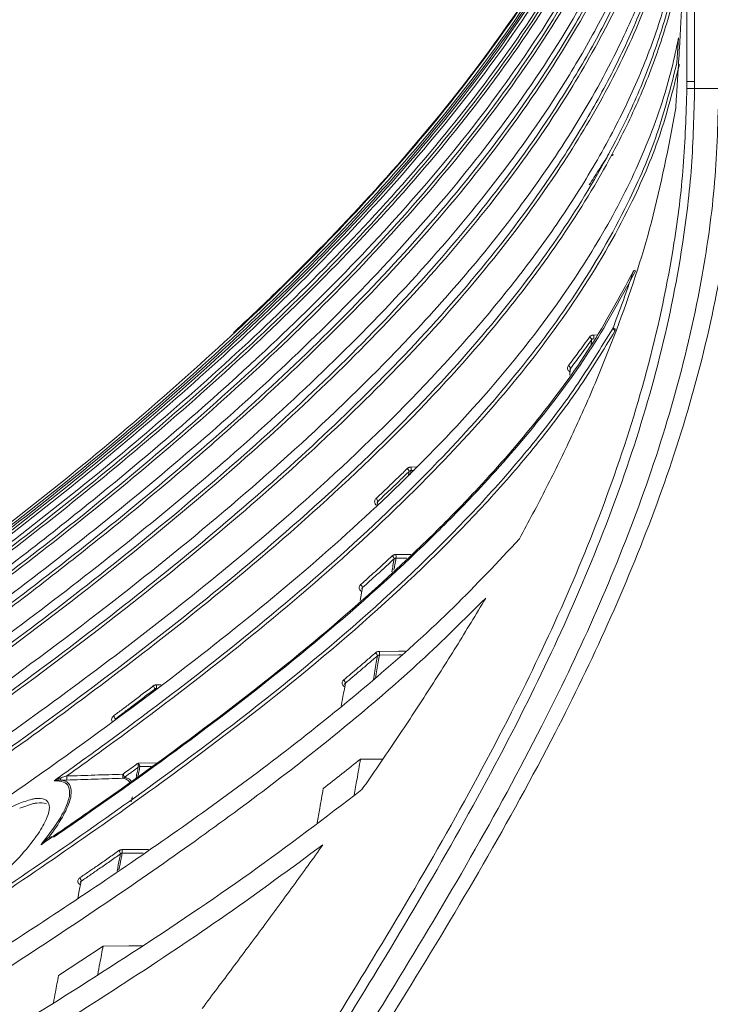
# Model space of a CAD drawing. Header units: millimetres. Extents: x 0 to 1118, y 0 to 864.
# Tile 121 of 256: x 225 to 238, y 719 to 738. Entities that reach past the tile are written whole.
import ezdxf

# ---------------------------------------------------------------- set-up
doc = ezdxf.new("R2010")
doc.units = ezdxf.units.MM

msp = doc.modelspace()

# ---------------------------------------------------------------- linework, layer by layer
at = {"color": 7, "linetype": 'Continuous', "lineweight": 15}
for p, q in [((237.951, 736.444), (237.951, 740.114)), ((237.793, 737.266), (237.762, 736.795)), ((232.113, 728.506), (232.103, 728.447)), ((231.821, 726.876), (231.777, 726.631)), ((232.208, 723.638), (231.784, 723.636)), ((226.08, 719.546), (226.922, 720.104))]:
    msp.add_line(p, q, dxfattribs=at)
at = {"color": 9, "linetype": 'Continuous', "lineweight": 0}
for p, q in [((238.098, 740.108), (238.098, 736.444)), ((238.097, 736.311), (238.555, 736.311)), ((236.194, 731.65), (236.254, 731.651)), ((236.14, 731.452), (236.152, 731.561)), ((232.692, 729.006), (232.703, 729.073)), ((232.739, 729.089), (232.727, 729.016)), ((232.739, 729.155), (232.835, 729.157)), ((232.797, 729.089), (232.739, 729.089)), ((232.662, 727.436), (232.455, 727.434)), ((227.931, 725.039), (228.021, 725.04)), ((227.582, 723.561), (227.925, 723.564)), ((227.831, 723.496), (227.618, 723.494)), ((226.101, 723.238), (226.111, 723.238)), ((225.607, 722.795), (225.346, 722.711))]:
    msp.add_line(p, q, dxfattribs=at)
at = {"color": 9, "linetype": 'Continuous', "lineweight": 0, "flags": 128}
for points in [[(236.936, 732.844), (236.937, 732.849), (236.938, 732.851)], [(232.455, 727.502), (232.483, 727.502), (232.738, 727.505)], [(232.141, 725.671), (232.512, 725.674), (232.633, 725.675)], [(232.557, 725.605), (232.512, 725.605), (232.141, 725.603)], [(226.123, 723.283), (226.123, 723.275), (226.121, 723.266), (226.119, 723.259), (226.116, 723.252), (226.113, 723.247), (226.109, 723.243), (226.105, 723.24), (226.101, 723.238)], [(227.284, 721.926), (227.395, 721.926), (227.777, 721.929)], [(227.677, 721.86), (227.395, 721.858), (227.284, 721.857)]]:
    msp.add_lwpolyline(points, dxfattribs=at)
at = {"color": 7, "linetype": 'Continuous', "lineweight": 15, "flags": 128}
msp.add_lwpolyline([(227.666, 720.106), (227.406, 720.105), (226.922, 720.104)], dxfattribs=at)
at = {"color": 7, "linetype": 'Continuous', "lineweight": 15}
msp.add_arc((236.983, 732.828), 0.05, 95.5917, 153.8486, dxfattribs=at)
at = {"color": 9, "linetype": 'Continuous', "lineweight": 0}
for centre, radius, start, end in [((235.375, 731.616), 0.82, 357.6135, 2.3865), ((245.668, 755.337), 25.255, 248.8495, 248.956), ((236.615, 731.794), 0.0607, 190.345, 254.7988), ((237.781, 731.751), 1.182, 179.2542, 180.7458), ((236.086, 731.547), 0.0677, 11.3983, 68.2197), ((235.684, 731.006), 0.0696, 10.9252, 66.3502), ((232.621, 729.057), 0.0839, 11.0077, 56.1911), ((231.947, 729.122), 0.793, 357.5894, 2.4106), ((232.029, 728.49), 0.0859, 10.6723, 54.8693), ((232.338, 727.407), 0.0822, 8.5052, 56.0772), ((231.632, 727.468), 0.824, 357.6419, 2.3581), ((231.738, 726.864), 0.084, 8.2403, 54.8353), ((231.295, 725.637), 0.847, 357.6778, 2.3222), ((232.025, 725.579), 0.0808, 6.3287, 56.0454), ((231.418, 725.064), 0.0824, 6.1243, 54.8911), ((227.802, 724.945), 0.0974, 9.166, 48.279), ((227.135, 725.006), 0.796, 357.6133, 2.3867), ((227.052, 724.378), 0.099, 9.0191, 47.4856), ((227.618, 723.438), 0.0557, 90.5555, 125.0123), ((227.615, 723.437), 0.0527, 86.9296, 122.8156), ((225.855, 723.279), 0.384, 354.3167, 5.6833), ((227.231, 723.278), 0.0947, 7.0913, 48.4774), ((226.885, 723.311), 0.411, 354.6926, 5.3074), ((227.289, 723.319), 0.0455, 275.3278, 321.1609), ((226.061, 722.219), 0.176, 201.5922, 210.8999), ((227.16, 721.837), 0.0914, 5.3495, 49.3366), ((226.433, 721.891), 0.851, 357.6994, 2.3006), ((226.418, 721.321), 0.0925, 5.3088, 48.7193)]:
    msp.add_arc(centre, radius, start, end, dxfattribs=at)
at = {"color": 7, "linetype": 'Continuous', "lineweight": 15}
for points, knots in [([(237.622, 742.835), (237.495, 742.358), (237.24, 741.402), (236.676, 740.023), (235.868, 738.422), (234.739, 736.642), (233.256, 734.731), (231.624, 732.934), (230.432, 731.772), (229.679, 731.072), (229.003, 730.451), (227.48, 729.122), (225.143, 727.247), (223.285, 725.894), (222.356, 725.218)], [0, 0, 0, 0, 0.062988, 0.126146, 0.18921, 0.290709, 0.392583, 0.494707, 0.596546, 0.602043, 0.624032, 0.712001, 0.855987, 1, 1, 1, 1]), ([(237.292, 742.84), (237.131, 742.376), (236.806, 741.444), (236.032, 739.822), (234.952, 738.001), (233.495, 736.024), (231.875, 734.147), (230.658, 732.908), (229.82, 732.1), (229.578, 731.874), (229.386, 731.694)], [0, 0, 0, 0, 0.106672, 0.214146, 0.389972, 0.565926, 0.747015, 0.928158, 0.942892, 1, 1, 1, 1]), ([(221.973, 723.507), (223.261, 724.424), (225.194, 725.801), (227.675, 727.751), (229.482, 729.272), (231.214, 730.865), (232.858, 732.554), (234.383, 734.355), (235.525, 735.985), (236.328, 737.377), (236.873, 738.497), (237.324, 739.661), (237.743, 741.08), (237.86, 742.13), (237.93, 742.765)], [0, 0, 0, 0, 0.180611, 0.271164, 0.361708, 0.452083, 0.542438, 0.634491, 0.726486, 0.775187, 0.82388, 0.873688, 0.923483, 1, 1, 1, 1]), ([(237.91, 742.691), (237.842, 742.165), (237.723, 741.238), (237.349, 739.944), (236.912, 738.79), (236.372, 737.663), (235.575, 736.266), (234.454, 734.651), (232.95, 732.856), (231.301, 731.149), (229.55, 729.532), (227.735, 728.001), (225.255, 726.049), (223.319, 724.672), (222.026, 723.753)], [0, 0, 0, 0, 0.0643491, 0.113469, 0.1626004, 0.2129885, 0.2633866, 0.3547283, 0.4461252, 0.5396854, 0.6332687, 0.7247792, 0.8162988, 1, 1, 1, 1]), ([(237.767, 742.702), (237.746, 742.585), (237.649, 742.069), (237.412, 741.163), (236.999, 739.997), (236.486, 738.856), (235.717, 737.428), (234.619, 735.767), (233.13, 733.913), (231.49, 732.151), (229.742, 730.485), (227.929, 728.911), (225.448, 726.909), (223.504, 725.505), (222.206, 724.567)], [0, 0, 0, 0, 0.014859, 0.065771, 0.116695, 0.168926, 0.221167, 0.317684, 0.414263, 0.513295, 0.612352, 0.709058, 0.805774, 1, 1, 1, 1]), ([(237.433, 742.721), (237.25, 742.157), (236.881, 741.022), (236.006, 739.224), (234.854, 737.343), (233.387, 735.403), (231.761, 733.561), (230.02, 731.823), (228.21, 730.187), (225.729, 728.113), (223.776, 726.667), (222.471, 725.702)], [0, 0, 0, 0, 0.077549, 0.156008, 0.260501, 0.365066, 0.472561, 0.580087, 0.684803, 0.78953, 1, 1, 1, 1]), ([(222.532, 725.951), (223.832, 726.919), (225.784, 728.374), (228.266, 730.469), (230.066, 732.113), (231.779, 733.843), (233.393, 735.687), (234.875, 737.662), (236.004, 739.536), (236.825, 741.24), (237.168, 742.245), (237.34, 742.75)], [0, 0, 0, 0, 0.21343, 0.320601, 0.427759, 0.534584, 0.641381, 0.750656, 0.859848, 0.929641, 1, 1, 1, 1]), ([(237.317, 742.729), (237.149, 742.245), (236.814, 741.274), (236.017, 739.618), (234.921, 737.789), (233.46, 735.824), (231.838, 733.959), (230.1, 732.2), (228.291, 730.546), (225.81, 728.449), (223.854, 726.992), (222.549, 726.019)], [0, 0, 0, 0, 0.067864, 0.13629, 0.243194, 0.350173, 0.460234, 0.570328, 0.677466, 0.784615, 1, 1, 1, 1]), ([(237.387, 742.73), (237.215, 742.229), (236.872, 741.221), (236.059, 739.531), (234.949, 737.685), (233.485, 735.718), (231.859, 733.851), (230.117, 732.091), (228.306, 730.436), (225.823, 728.339), (223.866, 726.881), (222.559, 725.908)], [0, 0, 0, 0, 0.069864, 0.14035, 0.246804, 0.353333, 0.462917, 0.572534, 0.679124, 0.785726, 1, 1, 1, 1]), ([(222.579, 726.144), (223.88, 727.116), (225.833, 728.576), (228.314, 730.683), (230.112, 732.335), (231.824, 734.076), (233.433, 735.928), (234.911, 737.918), (236.01, 739.76), (236.786, 741.382), (237.107, 742.289), (237.267, 742.743)], [0, 0, 0, 0, 0.216388, 0.3249637, 0.4337156, 0.5418131, 0.6503014, 0.760583, 0.8718794, 0.9357316, 1, 1, 1, 1]), ([(237.313, 742.727), (237.153, 742.274), (236.832, 741.365), (236.065, 739.762), (234.988, 737.949), (233.529, 735.969), (231.906, 734.09), (230.165, 732.319), (228.355, 730.654), (225.872, 728.546), (223.914, 727.082), (222.607, 726.104)], [0, 0, 0, 0, 0.063924, 0.128301, 0.236229, 0.344234, 0.455387, 0.566573, 0.674642, 0.782723, 1, 1, 1, 1]), ([(237.951, 742.303), (237.951, 742.303), (237.951, 741.883), (237.898, 741.043), (237.669, 739.781), (237.292, 738.528), (236.73, 737.173), (235.963, 735.754), (234.975, 734.279), (233.857, 732.862), (233.02, 731.933), (232.496, 731.384), (232.07, 730.942), (230.984, 729.871), (229.22, 728.297), (226.916, 726.442), (224.444, 724.605), (222.695, 723.389), (221.821, 722.781)], [0, 0, 0, 0, 0.000001, 0.0501, 0.100209, 0.15247, 0.204747, 0.272582, 0.34045, 0.410088, 0.479743, 0.483068, 0.49637, 0.549584, 0.656045, 0.762819, 0.881353, 1, 1, 1, 1]), ([(237.919, 742.342), (237.861, 741.839), (237.74, 740.791), (237.245, 739.248), (236.583, 737.719), (235.654, 736.07), (234.44, 734.33), (232.922, 732.528), (231.268, 730.831), (229.329, 729.051), (227.101, 727.2), (224.586, 725.285), (222.863, 724.064), (222.001, 723.453)], [0, 0, 0, 0, 0.061495, 0.128189, 0.195125, 0.261941, 0.354363, 0.447084, 0.540006, 0.632703, 0.755083, 0.877547, 1, 1, 1, 1]), ([(237.738, 735.905), (237.744, 735.997), (237.759, 736.228), (237.785, 736.646), (237.815, 737.136), (237.843, 737.632), (237.865, 738.072), (237.884, 738.471), (237.901, 738.876), (237.918, 739.321), (237.934, 739.85), (237.945, 740.387), (237.95, 740.86), (237.951, 741.129), (237.951, 741.236)], [0, 0, 0, 0, 0.0517796, 0.1301199, 0.2350224, 0.3278407, 0.4093333, 0.4828631, 0.5519039, 0.6372779, 0.733652, 0.8491421, 0.9395213, 1, 1, 1, 1]), ([(237.93, 740.092), (237.891, 739.709), (237.812, 738.94), (237.524, 737.794), (237.12, 736.659), (236.584, 735.514), (235.928, 734.377), (235.158, 733.248), (234.305, 732.156), (233.053, 730.724), (231.325, 729.011), (229.25, 727.224), (227.263, 725.663), (224.791, 723.836), (222.875, 722.528), (221.597, 721.655)], [0, 0, 0, 0, 0.048193, 0.096862, 0.14685, 0.197209, 0.251721, 0.306246, 0.361675, 0.417112, 0.531619, 0.646768, 0.734917, 0.823159, 1, 1, 1, 1]), ([(237.793, 737.266), (237.753, 737.075), (237.61, 736.387), (237.214, 735.224), (236.533, 733.816), (235.555, 732.258), (234.239, 730.582), (232.562, 728.824), (230.733, 727.171), (228.67, 725.497), (226.387, 723.798), (223.896, 722.069), (222.207, 720.943), (221.362, 720.381)], [0, 0, 0, 0, 0.0262858, 0.0945042, 0.1629834, 0.231337, 0.3320312, 0.433073, 0.534374, 0.6354227, 0.7569104, 0.8784549, 1, 1, 1, 1]), ([(237.951, 736.307), (237.951, 736.33), (237.951, 736.364), (237.951, 736.41), (237.951, 736.432), (237.951, 736.444), (237.951, 736.444)], [0, 0, 0, 0, 0.499938, 0.749913, 0.99989, 1, 1, 1, 1]), ([(234.788, 727.8), (234.959, 728.12), (235.302, 728.759), (235.779, 729.737), (236.223, 730.731), (236.756, 732.069), (237.33, 733.781), (237.602, 735.195), (237.738, 735.905)], [0, 0, 0, 0, 0.1254742, 0.2510707, 0.3765522, 0.5022205, 0.7498908, 1, 1, 1, 1]), ([(236.936, 732.844), (236.677, 732.364), (236.157, 731.402), (235.152, 730.046), (234.147, 728.886), (232.835, 727.543), (231.177, 726.043), (228.99, 724.31), (227.157, 722.987), (226.064, 722.235), (225.75, 722.018)], [0, 0, 0, 0, 0.111021, 0.222361, 0.333573, 0.409943, 0.583143, 0.7566, 0.930008, 1, 1, 1, 1]), ([(225.988, 722.161), (226.233, 722.33), (227.257, 723.036), (229.023, 724.312), (231.212, 726.046), (232.872, 727.548), (234.186, 728.893), (235.193, 730.055), (236.201, 731.414), (236.721, 732.378), (236.981, 732.86)], [0, 0, 0, 0, 0.055419, 0.231457, 0.407544, 0.583371, 0.660944, 0.773984, 0.887154, 1, 1, 1, 1]), ([(235.752, 731.019), (235.751, 731.008), (235.746, 730.965), (235.741, 730.922), (235.737, 730.889)], [0, 0, 0, 0, 0.250573, 1, 1, 1, 1]), ([(235.752, 731.019), (235.752, 731.018), (235.748, 731.013), (235.745, 731.007), (235.745, 731.001), (235.745, 731)], [0, 0, 0, 0, 0.163709, 0.882259, 1, 1, 1, 1]), ([(232.113, 728.506), (232.11, 728.503), (232.104, 728.496), (232.102, 728.488), (232.1, 728.483)], [0, 0, 0, 0, 0.444161, 1, 1, 1, 1]), ([(215.694, 713.944), (216.275, 714.368), (217.438, 715.218), (219.892, 716.82), (222.839, 718.665), (226.209, 720.816), (228.791, 722.591), (230.771, 724.086), (232.201, 725.262), (233.565, 726.489), (234.38, 727.363), (234.788, 727.8)], [0, 0, 0, 0, 0.09138, 0.182789, 0.366063, 0.523323, 0.680743, 0.760181, 0.839609, 0.919816, 1, 1, 1, 1]), ([(231.821, 726.876), (231.819, 726.873), (231.812, 726.866), (231.81, 726.858), (231.808, 726.853)], [0, 0, 0, 0, 0.440422, 1, 1, 1, 1]), ([(234.15, 726.679), (233.746, 726.277), (232.938, 725.473), (231.608, 724.33), (230.215, 723.224), (228.21, 721.744), (225.54, 719.938), (222.202, 717.819), (219.419, 716.053), (217.242, 714.598), (216.207, 713.827), (215.69, 713.442)], [0, 0, 0, 0, 0.0788022, 0.1576204, 0.2371352, 0.3166576, 0.4873901, 0.6583375, 0.8290399, 0.9145307, 1, 1, 1, 1]), ([(231.813, 723.06), (232.017, 723.356), (232.425, 723.948), (233.018, 724.847), (233.597, 725.755), (233.966, 726.371), (234.15, 726.679)], [0, 0, 0, 0, 0.25018, 0.500363, 0.750126, 1, 1, 1, 1]), ([(231.5, 725.072), (231.482, 724.974), (231.457, 724.831), (231.431, 724.684), (231.423, 724.639)], [0, 0, 0, 0, 0.688411, 1, 1, 1, 1]), ([(231.486, 725.049), (231.486, 725.049), (231.486, 725.054), (231.491, 725.063), (231.497, 725.069), (231.5, 725.072)], [0, 0, 0, 0, 0.01515, 0.561927, 1, 1, 1, 1]), ([(231.081, 723.079), (231.199, 723.171), (231.435, 723.356), (231.668, 723.543), (231.784, 723.636)], [0, 0, 0, 0, 0.499976, 1, 1, 1, 1]), ([(231.668, 722.952), (231.685, 723.053), (231.724, 723.284), (231.762, 723.51), (231.784, 723.636)], [0, 0, 0, 0, 0.439184, 1, 1, 1, 1]), ([(215.683, 712.496), (216.252, 712.902), (217.388, 713.714), (219.797, 715.248), (222.423, 716.836), (225.204, 718.527), (227.491, 719.974), (229.724, 721.467), (231.116, 722.529), (231.813, 723.06)], [0, 0, 0, 0, 0.110255, 0.220543, 0.441786, 0.581093, 0.720433, 0.860071, 1, 1, 1, 1]), ([(226.101, 723.238), (226.087, 723.238), (226.061, 723.237), (226.027, 723.232), (226.005, 723.228), (225.996, 723.226), (225.995, 723.226)], [0, 0, 0, 0, 0.344723, 0.692134, 0.993566, 1, 1, 1, 1]), ([(226.14, 723.239), (226.14, 723.239), (226.133, 723.239), (226.12, 723.239), (226.107, 723.239), (226.101, 723.238)], [0, 0, 0, 0, 0.00034, 0.499189, 1, 1, 1, 1]), ([(226.237, 723.241), (226.221, 723.241), (226.188, 723.24), (226.156, 723.239), (226.14, 723.239), (226.14, 723.239)], [0, 0, 0, 0, 0.493152, 0.99985, 1, 1, 1, 1]), ([(230.967, 722.429), (230.984, 722.522), (231.022, 722.74), (231.06, 722.955), (231.081, 723.079)], [0, 0, 0, 0, 0.422068, 1, 1, 1, 1]), ([(225.576, 722.877), (225.597, 722.881), (225.693, 722.901), (225.823, 722.894), (225.912, 722.803), (225.91, 722.647), (225.822, 722.423), (225.622, 722.106), (225.235, 721.652), (224.671, 721.14), (224.024, 720.683), (223.503, 720.422), (223.154, 720.329), (222.958, 720.332), (222.845, 720.414), (222.831, 720.561), (222.908, 720.771), (223.096, 721.064), (223.481, 721.498), (224.057, 722.009), (224.712, 722.478), (225.239, 722.776), (225.491, 722.852), (225.576, 722.877)], [0, 0, 0, 0, 0.010579, 0.047593, 0.077342, 0.107212, 0.134823, 0.172831, 0.227123, 0.307276, 0.3904, 0.469021, 0.507479, 0.543983, 0.573809, 0.603833, 0.629914, 0.66523, 0.717581, 0.799083, 0.884307, 0.960924, 1, 1, 1, 1]), ([(225.851, 722.793), (225.796, 722.804), (225.725, 722.818), (225.629, 722.799), (225.607, 722.795)], [0, 0, 0, 0, 0.7768914, 1, 1, 1, 1]), ([(231.076, 722.018), (230.473, 721.573), (229.266, 720.684), (226.721, 718.991), (223.431, 716.955), (220.109, 714.943), (217.515, 713.282), (216.292, 712.399), (215.68, 711.956)], [0, 0, 0, 0, 0.124722, 0.249464, 0.499796, 0.749703, 0.874754, 1, 1, 1, 1]), ([(225.902, 722.124), (225.889, 722.116), (225.858, 722.099), (225.818, 722.071), (225.781, 722.044), (225.761, 722.027), (225.75, 722.019), (225.75, 722.018)], [0, 0, 0, 0, 0.247603, 0.566644, 0.780088, 0.993755, 1, 1, 1, 1]), ([(228.793, 718.922), (228.985, 719.179), (229.37, 719.691), (229.944, 720.463), (230.514, 721.237), (230.889, 721.757), (231.076, 722.018)], [0, 0, 0, 0, 0.250029, 0.500059, 0.750023, 1, 1, 1, 1]), ([(226.51, 721.329), (226.493, 721.248), (226.472, 721.141), (226.45, 721.032), (226.445, 721.006)], [0, 0, 0, 0, 0.761853, 1, 1, 1, 1]), ([(226.493, 721.304), (226.494, 721.308), (226.497, 721.318), (226.505, 721.325), (226.51, 721.329)], [0, 0, 0, 0, 0.46385, 1, 1, 1, 1]), ([(226.82, 719.562), (226.833, 719.634), (226.868, 719.817), (226.902, 719.996), (226.922, 720.104)], [0, 0, 0, 0, 0.398882, 1, 1, 1, 1]), ([(225.984, 719.031), (225.996, 719.098), (226.028, 719.271), (226.06, 719.441), (226.08, 719.546)], [0, 0, 0, 0, 0.383775, 1, 1, 1, 1])]:
    msp.add_open_spline(points, degree=3, knots=knots, dxfattribs=at)
at = {"color": 9, "linetype": 'Continuous', "lineweight": 0}
for points, knots in [([(222.16, 724.364), (223.453, 725.299), (225.394, 726.703), (227.876, 728.702), (229.682, 730.266), (231.408, 731.906), (233.043, 733.649), (234.553, 735.51), (235.673, 737.188), (236.448, 738.614), (236.965, 739.746), (237.39, 740.922), (237.662, 741.937), (237.77, 742.556), (237.806, 742.763)], [0, 0, 0, 0, 0.191218, 0.287137, 0.383045, 0.478737, 0.574406, 0.672011, 0.76955, 0.820088, 0.870617, 0.922313, 0.973997, 1, 1, 1, 1]), ([(237.854, 742.741), (237.817, 742.533), (237.686, 741.781), (237.322, 740.509), (236.692, 738.964), (235.799, 737.279), (234.611, 735.49), (233.109, 733.628), (231.464, 731.877), (229.53, 730.043), (227.303, 728.141), (224.785, 726.179), (223.054, 724.934), (222.189, 724.312)], [0, 0, 0, 0, 0.026057, 0.094164, 0.162517, 0.230745, 0.327081, 0.42375, 0.520643, 0.617284, 0.744797, 0.872407, 1, 1, 1, 1]), ([(222.319, 725.059), (223.615, 726.008), (225.562, 727.435), (228.044, 729.476), (229.847, 731.075), (231.569, 732.754), (233.195, 734.54), (234.693, 736.451), (235.979, 738.459), (236.829, 740.217), (237.352, 741.646), (237.541, 742.388), (237.635, 742.759)], [0, 0, 0, 0, 0.2005, 0.301118, 0.401725, 0.502069, 0.602388, 0.704863, 0.807265, 0.902722, 0.951365, 1, 1, 1, 1]), ([(237.682, 742.737), (237.589, 742.372), (237.404, 741.642), (236.883, 740.207), (236.038, 738.455), (234.765, 736.461), (233.283, 734.558), (231.645, 732.751), (229.898, 731.044), (228.083, 729.436), (225.599, 727.393), (223.649, 725.964), (222.347, 725.01)], [0, 0, 0, 0, 0.047766, 0.095539, 0.193012, 0.293019, 0.393093, 0.495829, 0.598592, 0.698715, 0.798848, 1, 1, 1, 1]), ([(222.444, 725.588), (223.742, 726.549), (225.692, 727.993), (228.175, 730.066), (229.976, 731.691), (231.693, 733.4), (233.312, 735.221), (234.801, 737.17), (235.991, 739.1), (236.901, 740.966), (237.279, 742.156), (237.469, 742.755)], [0, 0, 0, 0, 0.208031, 0.312464, 0.416886, 0.521004, 0.625096, 0.731529, 0.837883, 0.918472, 1, 1, 1, 1]), ([(237.516, 742.734), (237.328, 742.141), (236.949, 740.946), (236.046, 739.095), (234.874, 737.187), (233.402, 735.246), (231.771, 733.404), (230.027, 731.665), (228.214, 730.029), (225.731, 727.954), (223.777, 726.508), (222.472, 725.542)], [0, 0, 0, 0, 0.080649, 0.162349, 0.26611, 0.369944, 0.476666, 0.583418, 0.687307, 0.791208, 1, 1, 1, 1]), ([(221.762, 722.493), (223.044, 723.39), (224.967, 724.735), (227.446, 726.627), (229.254, 728.099), (230.991, 729.638), (232.644, 731.265), (234.184, 732.997), (235.348, 734.563), (236.176, 735.905), (236.744, 736.987), (237.224, 738.112), (237.618, 739.336), (237.886, 740.655), (237.951, 741.59), (237.951, 742.06), (237.951, 742.06)], [0, 0, 0, 0, 0.173718, 0.260768, 0.34781, 0.434727, 0.521626, 0.610019, 0.69836, 0.745471, 0.792573, 0.840696, 0.888807, 0.944027, 0.999999, 1, 1, 1, 1]), ([(237.934, 741.076), (237.926, 740.928), (237.892, 740.313), (237.631, 739.181), (237.141, 737.706), (236.435, 736.23), (235.478, 734.64), (234.239, 732.966), (232.706, 731.233), (231.043, 729.599), (229.099, 727.88), (226.871, 726.089), (224.361, 724.229), (222.648, 723.034), (221.791, 722.437)], [0, 0, 0, 0, 0.018195, 0.076126, 0.142076, 0.208257, 0.274326, 0.36519, 0.456323, 0.54764, 0.638755, 0.759123, 0.879565, 1, 1, 1, 1]), ([(221.535, 721.327), (222.808, 722.199), (224.72, 723.509), (227.193, 725.335), (229.161, 726.879), (231.203, 728.628), (233.034, 730.425), (234.512, 732.114), (235.662, 733.663), (236.509, 735.081), (237.094, 736.329), (237.483, 737.39), (237.776, 738.486), (237.868, 739.238), (237.914, 739.614)], [0, 0, 0, 0, 0.177426, 0.266286, 0.355139, 0.467542, 0.579894, 0.657282, 0.734752, 0.812003, 0.85834, 0.904666, 0.952338, 1, 1, 1, 1]), ([(237.951, 739.507), (237.909, 739.166), (237.823, 738.459), (237.542, 737.394), (237.153, 736.32), (236.568, 735.069), (235.743, 733.679), (234.643, 732.181), (233.184, 730.49), (231.323, 728.648), (229.225, 726.848), (227.228, 725.281), (224.754, 723.454), (222.841, 722.143), (221.564, 721.268)], [0, 0, 0, 0, 0.043384, 0.089815, 0.137714, 0.185623, 0.260225, 0.335023, 0.409744, 0.52686, 0.644038, 0.732918, 0.821807, 1, 1, 1, 1]), ([(225.995, 723.226), (226.316, 723.456), (227.393, 724.229), (229.184, 725.587), (231.302, 727.352), (233.125, 729.086), (234.649, 730.775), (235.874, 732.403), (236.786, 733.971), (237.423, 735.442), (237.649, 736.344), (237.762, 736.795)], [0, 0, 0, 0, 0.061896, 0.208063, 0.354277, 0.500275, 0.612822, 0.725509, 0.837786, 0.918912, 1, 1, 1, 1]), ([(237.809, 736.76), (237.696, 736.308), (237.47, 735.402), (236.831, 733.927), (235.917, 732.356), (234.689, 730.724), (233.163, 729.032), (231.338, 727.296), (229.217, 725.529), (227.493, 724.223), (226.487, 723.497), (226.237, 723.317)], [0, 0, 0, 0, 0.082327, 0.164694, 0.278558, 0.392836, 0.506973, 0.654873, 0.802992, 0.951064, 1, 1, 1, 1]), ([(237.951, 623.619), (237.938, 624.389), (237.913, 625.93), (237.7, 628.915), (237.254, 632.569), (236.472, 636.862), (235.484, 641.117), (234.321, 645.326), (233.011, 649.493), (231.58, 653.622), (229.546, 659.089), (227.654, 663.834), (225.806, 668.602), (224.517, 672.049), (223.344, 675.556), (222.52, 678.419), (221.978, 680.581), (221.523, 682.754), (221.166, 684.937), (220.913, 687.136), (220.774, 689.348), (220.756, 691.564), (220.865, 693.778), (221.105, 695.984), (221.479, 698.171), (221.987, 700.334), (222.626, 702.459), (223.389, 704.54), (224.264, 706.574), (225.234, 708.561), (226.284, 710.504), (227.759, 713.04), (229.699, 716.141), (231.749, 719.39), (233.428, 722.231), (234.664, 724.524), (235.71, 726.736), (236.566, 728.875), (237.262, 731.091), (237.686, 733.094), (237.906, 734.839), (237.936, 735.817), (237.951, 736.307)], [0, 0, 0, 0, 0.019382, 0.0388, 0.075345, 0.112022, 0.148628, 0.185301, 0.221943, 0.258625, 0.295326, 0.36883, 0.387236, 0.424098, 0.46151, 0.480298, 0.499107, 0.517637, 0.536187, 0.554778, 0.573348, 0.591973, 0.610553, 0.629143, 0.647801, 0.666393, 0.685054, 0.703635, 0.722188, 0.740787, 0.759284, 0.7778, 0.814658, 0.851371, 0.874547, 0.897755, 0.91695, 0.93614, 0.955754, 0.975359, 0.987647, 1, 1, 1, 1]), ([(238.097, 736.311), (238.085, 735.818), (238.061, 734.832), (237.851, 733.084), (237.436, 731.082), (236.747, 728.858), (235.889, 726.693), (234.834, 724.453), (233.59, 722.143), (231.908, 719.297), (229.855, 716.046), (227.914, 712.949), (226.44, 710.418), (225.392, 708.482), (224.423, 706.503), (223.55, 704.477), (222.79, 702.406), (222.154, 700.291), (221.647, 698.14), (221.276, 695.961), (221.037, 693.766), (220.929, 691.561), (220.947, 689.355), (221.086, 687.153), (221.339, 684.961), (221.696, 682.787), (222.151, 680.621), (222.693, 678.465), (223.516, 675.609), (224.69, 672.109), (225.978, 668.666), (227.827, 663.9), (229.719, 659.154), (231.751, 653.682), (233.182, 649.549), (234.491, 645.375), (235.652, 641.159), (236.637, 636.898), (237.415, 632.594), (237.859, 628.932), (238.06, 625.935), (238.097, 624.39), (238.097, 623.618), (238.097, 623.618)], [0, 0, 0, 0, 0.012416, 0.024833, 0.044289, 0.063816, 0.083386, 0.102901, 0.126154, 0.149412, 0.186152, 0.222977, 0.241439, 0.259899, 0.278406, 0.296911, 0.31541, 0.33395, 0.35249, 0.371026, 0.389564, 0.408061, 0.42658, 0.445099, 0.4636, 0.482101, 0.500571, 0.519319, 0.538068, 0.575411, 0.612236, 0.630634, 0.704154, 0.740882, 0.777608, 0.814299, 0.851003, 0.887703, 0.9244, 0.961089, 0.980545, 1, 1, 1, 1, 1]), ([(238.555, 623.618), (238.555, 623.618), (238.555, 624.343), (238.507, 626.525), (238.209, 630.156), (237.57, 634.483), (236.702, 638.769), (235.638, 643.012), (234.411, 647.21), (233.046, 651.367), (231.57, 655.486), (230.011, 659.576), (228.403, 663.649), (226.791, 667.725), (225.233, 671.826), (223.807, 675.981), (222.808, 679.509), (222.171, 682.374), (221.788, 684.543), (221.508, 686.731), (221.343, 688.931), (221.298, 691.139), (221.381, 693.346), (221.596, 695.543), (221.945, 697.724), (222.432, 699.879), (223.051, 702), (223.8, 704.078), (224.663, 706.108), (225.626, 708.09), (226.672, 710.026), (228.146, 712.557), (230.094, 715.65), (232.168, 718.907), (233.882, 721.773), (235.146, 724.088), (236.209, 726.302), (237.067, 728.406), (237.771, 730.566), (238.24, 732.618), (238.508, 734.538), (238.539, 735.72), (238.555, 736.311)], [0, 0, 0, 0, 0, 0.018255, 0.054923, 0.091601, 0.128278, 0.164958, 0.20165, 0.238344, 0.275056, 0.31177, 0.348506, 0.385271, 0.422072, 0.458918, 0.495814, 0.514271, 0.532761, 0.55125, 0.569759, 0.588267, 0.60679, 0.625312, 0.643807, 0.662338, 0.68087, 0.699386, 0.717903, 0.73637, 0.754822, 0.773275, 0.810082, 0.846803, 0.870466, 0.894124, 0.913157, 0.932239, 0.951284, 0.970267, 0.985135, 1, 1, 1, 1]), ([(238.908, 736.309), (238.889, 735.708), (238.85, 734.507), (238.566, 732.561), (238.079, 730.487), (237.357, 728.309), (236.48, 726.188), (235.399, 723.963), (234.119, 721.64), (232.39, 718.773), (230.303, 715.521), (228.348, 712.436), (226.87, 709.915), (225.825, 707.989), (224.862, 706.018), (224, 704), (223.254, 701.934), (222.637, 699.826), (222.152, 697.684), (221.805, 695.516), (221.593, 693.331), (221.511, 691.137), (221.557, 688.942), (221.724, 686.753), (222.005, 684.576), (222.39, 682.417), (223.029, 679.565), (224.034, 676.051), (225.467, 671.909), (227.032, 667.817), (228.654, 663.748), (230.272, 659.677), (231.841, 655.586), (233.329, 651.463), (234.704, 647.301), (235.942, 643.093), (237.016, 638.84), (237.897, 634.538), (238.544, 630.193), (238.863, 626.543), (238.897, 624.348), (238.908, 623.618)], [0, 0, 0, 0, 0.0151052, 0.0302135, 0.0493734, 0.0685948, 0.0878524, 0.1070619, 0.1307913, 0.1545261, 0.1912488, 0.2279761, 0.2463528, 0.2647277, 0.2830942, 0.3014952, 0.3198943, 0.3383011, 0.3567075, 0.3750776, 0.393479, 0.4118812, 0.4302759, 0.4486715, 0.4670576, 0.4854449, 0.5038098, 0.54055, 0.5772798, 0.614004, 0.6507265, 0.6874493, 0.7241836, 0.7609161, 0.7976672, 0.8344158, 0.8711927, 0.9079655, 0.9448022, 0.9816285, 1, 1, 1, 1]), ([(238.098, 736.444), (238.098, 736.433), (238.098, 736.41), (238.098, 736.377), (238.097, 736.344), (238.097, 736.322), (238.097, 736.311)], [0, 0, 0, 0, 0.249996, 0.499994, 0.749996, 1, 1, 1, 1]), ([(236.105, 734.489), (236.135, 734.534), (236.194, 734.624), (236.286, 734.767), (236.381, 734.917), (236.446, 735.022), (236.479, 735.075)], [0, 0, 0, 0, 0.232179, 0.464372, 0.732175, 1, 1, 1, 1]), ([(236.563, 735.055), (236.56, 735.055), (236.554, 735.054), (236.546, 735.052), (236.538, 735.048), (236.531, 735.044), (236.525, 735.038), (236.522, 735.034), (236.521, 735.032)], [0, 0, 0, 0, 0.170173, 0.345907, 0.507062, 0.672891, 0.834113, 1, 1, 1, 1]), ([(236.556, 731.783), (236.589, 731.871), (236.656, 732.046), (236.753, 732.311), (236.846, 732.577), (236.906, 732.755), (236.936, 732.844)], [0, 0, 0, 0, 0.249917, 0.499866, 0.749915, 1, 1, 1, 1]), ([(221.058, 718.56), (222.309, 719.376), (224.812, 721.008), (228.119, 723.302), (230.925, 725.484), (232.81, 727.167), (234.159, 728.558), (235.053, 729.591), (235.871, 730.661), (236.327, 731.409), (236.556, 731.783)], [0, 0, 0, 0, 0.211503, 0.423133, 0.573612, 0.724747, 0.793781, 0.862806, 0.931412, 1, 1, 1, 1]), ([(236.599, 731.735), (236.373, 731.364), (235.919, 730.62), (235.103, 729.551), (234.206, 728.512), (232.854, 727.117), (230.964, 725.429), (228.157, 723.246), (224.844, 720.948), (222.341, 719.316), (221.088, 718.499)], [0, 0, 0, 0, 0.068074, 0.136165, 0.205835, 0.275515, 0.425909, 0.577137, 0.788424, 1, 1, 1, 1]), ([(236.194, 731.65), (236.188, 731.65), (236.177, 731.649), (236.162, 731.646), (236.146, 731.64), (236.133, 731.632), (236.12, 731.622), (236.114, 731.614), (236.111, 731.61)], [0, 0, 0, 0, 0.1611427, 0.3266903, 0.4926078, 0.6633399, 0.8292643, 1, 1, 1, 1]), ([(235.712, 731.07), (235.743, 731.111), (235.806, 731.194), (235.904, 731.326), (236.006, 731.464), (236.076, 731.562), (236.111, 731.61)], [0, 0, 0, 0, 0.23165, 0.463311, 0.731646, 1, 1, 1, 1]), ([(236.152, 731.561), (236.117, 731.512), (236.047, 731.414), (235.945, 731.275), (235.847, 731.144), (235.784, 731.061), (235.752, 731.019)], [0, 0, 0, 0, 0.268344, 0.536706, 0.768347, 1, 1, 1, 1]), ([(236.194, 731.582), (236.191, 731.582), (236.186, 731.581), (236.178, 731.579), (236.17, 731.576), (236.163, 731.572), (236.157, 731.567), (236.154, 731.563), (236.152, 731.561)], [0, 0, 0, 0, 0.161065, 0.326527, 0.492477, 0.663224, 0.829217, 1, 1, 1, 1]), ([(235.712, 731.07), (235.711, 731.068), (235.704, 731.058), (235.696, 731.038), (235.696, 731.009), (235.708, 730.982), (235.725, 730.963), (235.74, 730.956), (235.745, 730.953)], [0, 0, 0, 0, 0.048516, 0.261553, 0.47439, 0.687114, 0.899862, 1, 1, 1, 1]), ([(232.078, 728.561), (232.123, 728.603), (232.213, 728.688), (232.357, 728.825), (232.508, 728.971), (232.615, 729.075), (232.668, 729.127)], [0, 0, 0, 0, 0.227111, 0.4542269, 0.7271089, 1, 1, 1, 1]), ([(232.703, 729.073), (232.65, 729.021), (232.544, 728.917), (232.392, 728.771), (232.248, 728.634), (232.158, 728.549), (232.113, 728.506)], [0, 0, 0, 0, 0.2728877, 0.5457845, 0.7728899, 1, 1, 1, 1]), ([(232.739, 729.155), (232.737, 729.155), (232.732, 729.155), (232.722, 729.154), (232.709, 729.151), (232.694, 729.145), (232.679, 729.137), (232.672, 729.13), (232.668, 729.127)], [0, 0, 0, 0, 0.084666, 0.169737, 0.37433, 0.584867, 0.789467, 1, 1, 1, 1]), ([(232.739, 729.089), (232.738, 729.089), (232.736, 729.088), (232.731, 729.088), (232.724, 729.086), (232.716, 729.083), (232.709, 729.079), (232.705, 729.075), (232.703, 729.073)], [0, 0, 0, 0, 0.084558, 0.169519, 0.374122, 0.584611, 0.789377, 1, 1, 1, 1]), ([(232.087, 728.433), (232.087, 728.433), (232.077, 728.439), (232.064, 728.457), (232.051, 728.484), (232.051, 728.515), (232.061, 728.541), (232.073, 728.555), (232.078, 728.561)], [0, 0, 0, 0, 0.007271, 0.215579, 0.423688, 0.631938, 0.840604, 1, 1, 1, 1]), ([(231.787, 726.933), (231.832, 726.974), (231.924, 727.055), (232.069, 727.186), (232.223, 727.326), (232.33, 727.425), (232.384, 727.475)], [0, 0, 0, 0, 0.227195, 0.454395, 0.727193, 1, 1, 1, 1]), ([(232.419, 727.419), (232.366, 727.369), (232.258, 727.27), (232.104, 727.13), (231.958, 726.999), (231.867, 726.917), (231.821, 726.876)], [0, 0, 0, 0, 0.272804, 0.545617, 0.772806, 1, 1, 1, 1]), ([(232.378, 727.177), (232.385, 727.216), (232.399, 727.298), (232.412, 727.377), (232.419, 727.419)], [0, 0, 0, 0, 0.477942, 1, 1, 1, 1]), ([(232.455, 727.502), (232.453, 727.502), (232.449, 727.502), (232.439, 727.501), (232.426, 727.498), (232.41, 727.493), (232.396, 727.485), (232.388, 727.478), (232.384, 727.475)], [0, 0, 0, 0, 0.081074, 0.162497, 0.368874, 0.581245, 0.78763, 1, 1, 1, 1]), ([(232.455, 727.434), (232.448, 727.391), (232.436, 727.319), (232.423, 727.244), (232.417, 727.213)], [0, 0, 0, 0, 0.586416, 1, 1, 1, 1]), ([(232.455, 727.434), (232.454, 727.434), (232.452, 727.434), (232.447, 727.433), (232.44, 727.431), (232.433, 727.428), (232.425, 727.424), (232.421, 727.421), (232.419, 727.419)], [0, 0, 0, 0, 0.08097, 0.162286, 0.368704, 0.581034, 0.787573, 1, 1, 1, 1]), ([(231.808, 726.803), (231.803, 726.806), (231.789, 726.813), (231.771, 726.833), (231.759, 726.86), (231.759, 726.889), (231.769, 726.914), (231.781, 726.927), (231.787, 726.933)], [0, 0, 0, 0, 0.093309, 0.282955, 0.472291, 0.661697, 0.851521, 1, 1, 1, 1]), ([(232.141, 725.671), (232.139, 725.671), (232.131, 725.671), (232.118, 725.669), (232.101, 725.665), (232.084, 725.657), (232.075, 725.65), (232.07, 725.646)], [0, 0, 0, 0, 0.079638, 0.287782, 0.501972, 0.746024, 1, 1, 1, 1]), ([(231.465, 725.131), (231.511, 725.17), (231.604, 725.247), (231.751, 725.372), (231.906, 725.505), (232.015, 725.599), (232.07, 725.646)], [0, 0, 0, 0, 0.227277, 0.454558, 0.727275, 1, 1, 1, 1]), ([(232.105, 725.588), (232.05, 725.541), (231.941, 725.447), (231.786, 725.314), (231.638, 725.189), (231.546, 725.111), (231.5, 725.072)], [0, 0, 0, 0, 0.272723, 0.545453, 0.772725, 1, 1, 1, 1]), ([(232.028, 725.136), (232.046, 725.246), (232.072, 725.398), (232.098, 725.547), (232.105, 725.588)], [0, 0, 0, 0, 0.72356, 1, 1, 1, 1]), ([(232.141, 725.603), (232.134, 725.56), (232.109, 725.417), (232.084, 725.271), (232.066, 725.168)], [0, 0, 0, 0, 0.297014, 1, 1, 1, 1]), ([(232.105, 725.588), (232.107, 725.59), (232.112, 725.594), (232.121, 725.598), (232.129, 725.601), (232.136, 725.602), (232.14, 725.603), (232.141, 725.603)], [0, 0, 0, 0, 0.244248, 0.49823, 0.706391, 0.920482, 1, 1, 1, 1]), ([(231.488, 725.006), (231.482, 725.009), (231.467, 725.016), (231.449, 725.035), (231.437, 725.061), (231.437, 725.089), (231.447, 725.113), (231.459, 725.126), (231.465, 725.131)], [0, 0, 0, 0, 0.1020596, 0.2893555, 0.4762156, 0.6630819, 0.8503888, 1, 1, 1, 1]), ([(227.119, 724.451), (227.175, 724.493), (227.288, 724.577), (227.469, 724.714), (227.662, 724.861), (227.799, 724.965), (227.867, 725.018)], [0, 0, 0, 0, 0.224807, 0.449615, 0.724806, 1, 1, 1, 1]), ([(227.899, 724.96), (227.83, 724.908), (227.693, 724.803), (227.5, 724.657), (227.319, 724.52), (227.206, 724.435), (227.15, 724.393)], [0, 0, 0, 0, 0.275195, 0.550393, 0.775196, 1, 1, 1, 1]), ([(227.931, 725.039), (227.93, 725.039), (227.924, 725.039), (227.913, 725.038), (227.896, 725.034), (227.881, 725.027), (227.872, 725.021), (227.867, 725.018)], [0, 0, 0, 0, 0.013027, 0.254022, 0.502036, 0.747326, 1, 1, 1, 1]), ([(227.931, 724.973), (227.928, 724.972), (227.922, 724.972), (227.913, 724.969), (227.905, 724.966), (227.901, 724.962), (227.899, 724.96)], [0, 0, 0, 0, 0.247046, 0.501569, 0.747175, 1, 1, 1, 1]), ([(227.094, 724.347), (227.091, 724.354), (227.083, 724.37), (227.083, 724.398), (227.094, 724.426), (227.109, 724.443), (227.118, 724.45), (227.119, 724.451)], [0, 0, 0, 0, 0.190515, 0.45057, 0.711435, 0.973377, 1, 1, 1, 1]), ([(227.294, 723.349), (227.296, 723.351), (227.334, 723.379), (227.401, 723.428), (227.495, 723.496), (227.553, 723.539), (227.582, 723.561)], [0, 0, 0, 0, 0.02225, 0.393293, 0.696646, 1, 1, 1, 1]), ([(227.586, 723.481), (227.564, 723.465), (227.515, 723.429), (227.443, 723.377), (227.378, 723.329), (227.34, 723.302), (227.325, 723.29)], [0, 0, 0, 0, 0.256751, 0.565663, 0.820373, 1, 1, 1, 1]), ([(227.546, 723.289), (227.552, 723.32), (227.566, 723.385), (227.579, 723.449), (227.586, 723.481)], [0, 0, 0, 0, 0.486768, 1, 1, 1, 1]), ([(227.617, 723.49), (227.611, 723.457), (227.598, 723.399), (227.586, 723.34), (227.581, 723.314)], [0, 0, 0, 0, 0.562929, 1, 1, 1, 1]), ([(227.582, 723.561), (227.582, 723.56), (227.585, 723.557), (227.592, 723.549), (227.602, 723.535), (227.61, 723.519), (227.617, 723.504), (227.617, 723.497), (227.618, 723.494)], [0, 0, 0, 0, 0.0223329, 0.1621848, 0.396964, 0.6107047, 0.808927, 1, 1, 1, 1]), ([(227.586, 723.483), (227.586, 723.487), (227.587, 723.495), (227.586, 723.511), (227.585, 723.53), (227.583, 723.546), (227.582, 723.556), (227.582, 723.56), (227.582, 723.561)], [0, 0, 0, 0, 0.191081, 0.389302, 0.603036, 0.837811, 0.977671, 1, 1, 1, 1]), ([(227.586, 723.481), (227.586, 723.482), (227.586, 723.482), (227.586, 723.482), (227.586, 723.483), (227.586, 723.483), (227.586, 723.483)], [0, 0, 0, 0, 0.248897, 0.498221, 0.748879, 1, 1, 1, 1]), ([(227.618, 723.494), (227.618, 723.493), (227.618, 723.493), (227.618, 723.492), (227.618, 723.491), (227.617, 723.49), (227.617, 723.49)], [0, 0, 0, 0, 0.24959, 0.499344, 0.74959, 1, 1, 1, 1]), ([(225.995, 723.226), (225.996, 723.226), (226.008, 723.233), (226.048, 723.255), (226.092, 723.272), (226.123, 723.283)], [0, 0, 0, 0, 0.006453, 0.308082, 1, 1, 1, 1]), ([(226.123, 723.283), (226.13, 723.285), (226.143, 723.289), (226.168, 723.297), (226.199, 723.306), (226.225, 723.314), (226.237, 723.317)], [0, 0, 0, 0, 0.177867, 0.356031, 0.676844, 1, 1, 1, 1]), ([(226.237, 723.317), (226.325, 723.32), (226.501, 723.325), (226.765, 723.334), (227.03, 723.342), (227.206, 723.347), (227.294, 723.349)], [0, 0, 0, 0, 0.25, 0.5, 0.75, 1, 1, 1, 1]), ([(227.294, 723.273), (227.206, 723.271), (227.03, 723.265), (226.765, 723.257), (226.501, 723.249), (226.325, 723.244), (226.237, 723.241)], [0, 0, 0, 0, 0.25, 0.5, 0.75, 1, 1, 1, 1]), ([(227.427, 723.203), (227.411, 723.219), (227.378, 723.254), (227.323, 723.267), (227.294, 723.273)], [0, 0, 0, 0, 0.464101, 1, 1, 1, 1]), ([(227.325, 723.29), (227.333, 723.288), (227.363, 723.283), (227.411, 723.266), (227.439, 723.237), (227.453, 723.222)], [0, 0, 0, 0, 0.157114, 0.547162, 1, 1, 1, 1]), ([(225.75, 722.018), (225.763, 722.036), (225.898, 722.21), (226.073, 722.445), (226.227, 722.737), (226.301, 722.95), (226.287, 723.126), (226.18, 723.22), (226.059, 723.224), (225.995, 723.226)], [0, 0, 0, 0, 0.02846, 0.285882, 0.374696, 0.529955, 0.685676, 0.834653, 1, 1, 1, 1]), ([(226.111, 723.238), (226.111, 723.238), (226.145, 723.236), (226.228, 723.22), (226.318, 723.14), (226.332, 722.958), (226.258, 722.74), (226.121, 722.471), (225.989, 722.284), (225.897, 722.154)], [0, 0, 0, 0, 0.000007, 0.107311, 0.284109, 0.469272, 0.653636, 0.758823, 1, 1, 1, 1]), ([(227.451, 722.828), (227.453, 722.836), (227.458, 722.852), (227.464, 722.877), (227.47, 722.901), (227.473, 722.916), (227.475, 722.924)], [0, 0, 0, 0, 0.248733, 0.497578, 0.748756, 1, 1, 1, 1]), ([(225.75, 722.018), (225.75, 722.019), (225.768, 722.039), (225.815, 722.088), (225.866, 722.129), (225.897, 722.154)], [0, 0, 0, 0, 0.00583, 0.405611, 1, 1, 1, 1]), ([(225.897, 722.154), (225.912, 722.159), (225.936, 722.168), (225.962, 722.171), (225.972, 722.172)], [0, 0, 0, 0, 0.600446, 1, 1, 1, 1]), ([(226.479, 721.39), (226.534, 721.429), (226.646, 721.506), (226.826, 721.63), (227.017, 721.764), (227.152, 721.859), (227.22, 721.906)], [0, 0, 0, 0, 0.225335, 0.45067, 0.725334, 1, 1, 1, 1]), ([(227.251, 721.845), (227.184, 721.798), (227.048, 721.703), (226.857, 721.57), (226.677, 721.445), (226.566, 721.368), (226.51, 721.329)], [0, 0, 0, 0, 0.274668, 0.549338, 0.774668, 1, 1, 1, 1]), ([(227.187, 721.52), (227.202, 721.597), (227.224, 721.706), (227.245, 721.814), (227.251, 721.845)], [0, 0, 0, 0, 0.703242, 1, 1, 1, 1]), ([(227.284, 721.926), (227.283, 721.926), (227.277, 721.926), (227.266, 721.925), (227.249, 721.921), (227.234, 721.915), (227.225, 721.909), (227.22, 721.906)], [0, 0, 0, 0, 0.016287, 0.256029, 0.502748, 0.74766, 1, 1, 1, 1]), ([(227.284, 721.857), (227.277, 721.824), (227.256, 721.721), (227.235, 721.615), (227.221, 721.544)], [0, 0, 0, 0, 0.322423, 1, 1, 1, 1]), ([(227.251, 721.845), (227.254, 721.847), (227.258, 721.85), (227.266, 721.854), (227.275, 721.856), (227.281, 721.857), (227.284, 721.857)], [0, 0, 0, 0, 0.245215, 0.497637, 0.745076, 1, 1, 1, 1]), ([(226.496, 721.259), (226.49, 721.261), (226.474, 721.269), (226.456, 721.288), (226.444, 721.314), (226.443, 721.342), (226.454, 721.368), (226.469, 721.383), (226.478, 721.39), (226.479, 721.39)], [0, 0, 0, 0, 0.104584, 0.28077, 0.456373, 0.631979, 0.808163, 0.985253, 1, 1, 1, 1])]:
    msp.add_open_spline(points, degree=3, knots=knots, dxfattribs=at)
for points in [[(238.098, 736.444), (238.076, 736.444), (238.032, 736.444), (237.987, 736.444), (237.957, 736.444), (237.953, 736.444), (237.951, 736.444)], [(238.097, 736.311), (238.075, 736.311), (238.032, 736.31), (237.987, 736.31), (237.957, 736.308), (237.953, 736.308), (237.951, 736.307)]]:
    msp.add_open_spline(points, degree=3, dxfattribs=at)

doc.saveas('drawing.dxf')
